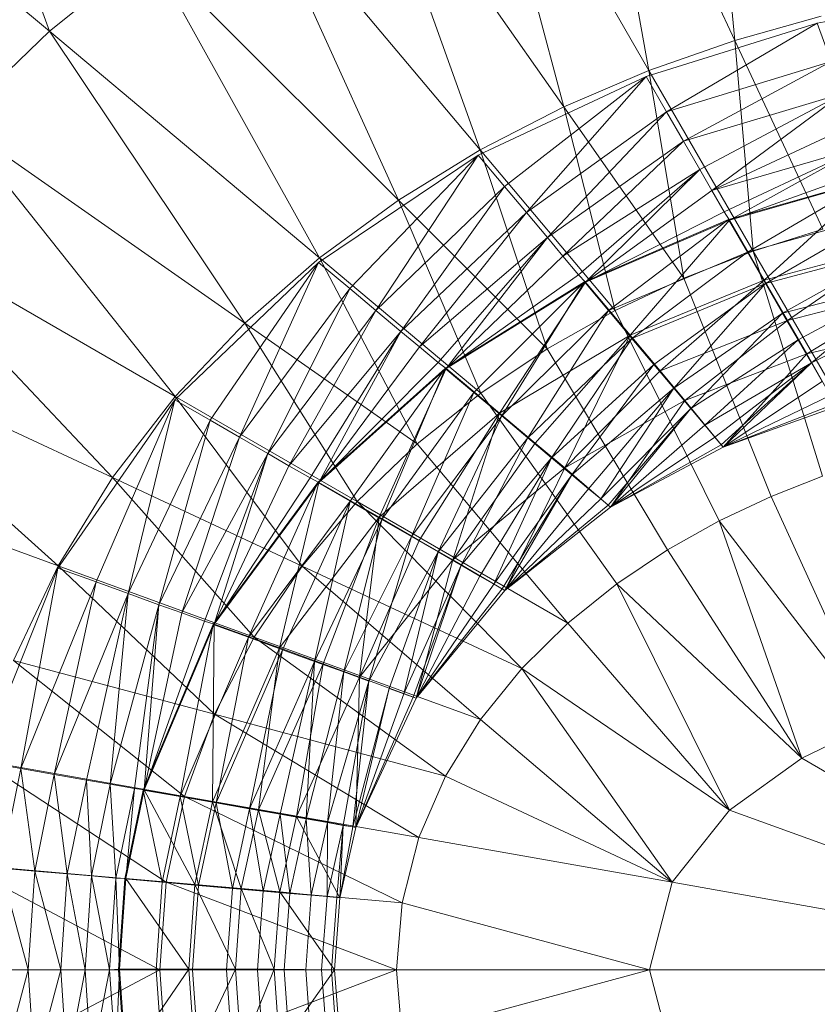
# Model space of a CAD drawing. Header units: metres. Extents: x 397.7 to 427.5, y 12.7 to 28.4.
# Tile 75 of 144: x 406.7884 to 406.8685, y 27.2199 to 27.3189. Entities that reach past the tile are written whole.
import ezdxf

# ---------------------------------------------------------------- set-up
doc = ezdxf.new("R2010")
doc.units = ezdxf.units.M
doc.layers.add('A-DETL-____-MBND', color=7, linetype='Continuous', lineweight=18)

# ---------------------------------------------------------------- blocks, each defined once
blk = doc.blocks.new('Family - Inodor P3-156660-06_TEL_P3')
at = {"layer": 'A-DETL-____-MBND', "color": 253, "true_color": 0xaaaaaa}
for p, q in [((0.169611, 0.328789), (0.172957, 0.293331)), ((0.172957, 0.293331), (0.15807, 0.325256)), ((0.15807, 0.325256), (0.164326, 0.290314)), ((0.094102, 0.322331), (0.104101, 0.294243)), ((0.164326, 0.290314), (0.146682, 0.320874)), ((0.146682, 0.320874), (0.15578, 0.286657)), ((0.15578, 0.286657), (0.135506, 0.315611)), ((0.135506, 0.315611), (0.147369, 0.282323)), ((0.104101, 0.294243), (0.082421, 0.312435)), ((0.147369, 0.282323), (0.124619, 0.309436)), ((0.124619, 0.309436), (0.139161, 0.277272)), ((0.114113, 0.30232), (0.104101, 0.294243)), ((0.139161, 0.277272), (0.114113, 0.30232)), ((0.114113, 0.30232), (0.131243, 0.271469)), ((0.198544, 0.298177), (0.181239, 0.295066)), ((0.181239, 0.295066), (0.164042, 0.289689)), ((0.181239, 0.295066), (0.166095, 0.286145)), ((0.181239, 0.295066), (0.166095, 0.286145)), ((0.181638, 0.295746), (0.172957, 0.293331)), ((0.182645, 0.29122), (0.181239, 0.295066)), ((0.181239, 0.295066), (0.182645, 0.29122)), ((0.104101, 0.294243), (0.094716, 0.285202)), ((0.131243, 0.271469), (0.104101, 0.294243)), ((0.104101, 0.294243), (0.123726, 0.264889)), ((0.172957, 0.293331), (0.164326, 0.290314)), ((0.181802, 0.274363), (0.172957, 0.293331)), ((0.172957, 0.293331), (0.17482, 0.272138)), ((0.182645, 0.29122), (0.166095, 0.286145)), ((0.182645, 0.29122), (0.166095, 0.286145)), ((0.182645, 0.29122), (0.167804, 0.283184)), ((0.182645, 0.29122), (0.167804, 0.283184)), ((0.164326, 0.290314), (0.15578, 0.286657)), ((0.17482, 0.272138), (0.164326, 0.290314)), ((0.164326, 0.290314), (0.167851, 0.269419)), ((0.164042, 0.289689), (0.147186, 0.281775)), ((0.164042, 0.289689), (0.149823, 0.278642)), ((0.164042, 0.289689), (0.149823, 0.278642)), ((0.164042, 0.289689), (0.152021, 0.276022)), ((0.164042, 0.289689), (0.152021, 0.276022)), ((0.166095, 0.286145), (0.164042, 0.289689)), ((0.164042, 0.289689), (0.166095, 0.286145)), ((0.183814, 0.288007), (0.167804, 0.283184)), ((0.183814, 0.288007), (0.167804, 0.283184)), ((0.183814, 0.288007), (0.169444, 0.280343)), ((0.183814, 0.288007), (0.169444, 0.280343)), ((0.183814, 0.288007), (0.170662, 0.278233)), ((0.183814, 0.288007), (0.170662, 0.278233)), ((0.15578, 0.286657), (0.147369, 0.282323)), ((0.166095, 0.286145), (0.152021, 0.276022)), ((0.166095, 0.286145), (0.152021, 0.276022)), ((0.166095, 0.286145), (0.154129, 0.273509)), ((0.166095, 0.286145), (0.154129, 0.273509)), ((0.167851, 0.269419), (0.15578, 0.286657)), ((0.15578, 0.286657), (0.160927, 0.266166)), ((0.167804, 0.283184), (0.166095, 0.286145)), ((0.166095, 0.286145), (0.167804, 0.283184)), ((0.123726, 0.264889), (0.094716, 0.285202)), ((0.094716, 0.285202), (0.116738, 0.257522)), ((0.184936, 0.284924), (0.170662, 0.278233)), ((0.184936, 0.284924), (0.170662, 0.278233)), ((0.167804, 0.283184), (0.154129, 0.273509)), ((0.167804, 0.283184), (0.154129, 0.273509)), ((0.167804, 0.283184), (0.155695, 0.271643)), ((0.167804, 0.283184), (0.155695, 0.271643)), ((0.169444, 0.280343), (0.167804, 0.283184)), ((0.167804, 0.283184), (0.169444, 0.280343)), ((0.147369, 0.282323), (0.139161, 0.277272)), ((0.160927, 0.266166), (0.147369, 0.282323)), ((0.147369, 0.282323), (0.154098, 0.262334)), ((0.185769, 0.282635), (0.170662, 0.278233)), ((0.185769, 0.282635), (0.170662, 0.278233)), ((0.185769, 0.282635), (0.171889, 0.276108)), ((0.185769, 0.282635), (0.171889, 0.276108)), ((0.185769, 0.282635), (0.172435, 0.27527)), ((0.185769, 0.282635), (0.172435, 0.27527)), ((0.147186, 0.281775), (0.131142, 0.271017)), ((0.147186, 0.281775), (0.134283, 0.268389)), ((0.147186, 0.281775), (0.134283, 0.268389)), ((0.147186, 0.281775), (0.136902, 0.266191)), ((0.147186, 0.281775), (0.136902, 0.266191)), ((0.149823, 0.278642), (0.147186, 0.281775)), ((0.147186, 0.281775), (0.149823, 0.278642)), ((0.169444, 0.280343), (0.155695, 0.271643)), ((0.169444, 0.280343), (0.155695, 0.271643)), ((0.169444, 0.280343), (0.157272, 0.269763)), ((0.169444, 0.280343), (0.157272, 0.269763)), ((0.169444, 0.280343), (0.157955, 0.269033)), ((0.169444, 0.280343), (0.157955, 0.269033)), ((0.170662, 0.278233), (0.169444, 0.280343)), ((0.169444, 0.280343), (0.170662, 0.278233)), ((0.186608, 0.280329), (0.172435, 0.27527)), ((0.186608, 0.280329), (0.172435, 0.27527)), ((0.186914, 0.279478), (0.172337, 0.275323)), ((0.187, 0.279409), (0.172435, 0.27527)), ((0.187, 0.279409), (0.172435, 0.27527)), ((0.186914, 0.279478), (0.174224, 0.272056)), ((0.186914, 0.279478), (0.174224, 0.272056)), ((0.187, 0.279409), (0.175925, 0.269225)), ((0.187, 0.279409), (0.175925, 0.269225)), ((0.149823, 0.278642), (0.136902, 0.266191)), ((0.149823, 0.278642), (0.136902, 0.266191)), ((0.149823, 0.278642), (0.139415, 0.264082)), ((0.149823, 0.278642), (0.139415, 0.264082)), ((0.152021, 0.276022), (0.149823, 0.278642)), ((0.149823, 0.278642), (0.152021, 0.276022)), ((0.170662, 0.278233), (0.157955, 0.269033)), ((0.170662, 0.278233), (0.157955, 0.269033)), ((0.171889, 0.276108), (0.170662, 0.278233)), ((0.170662, 0.278233), (0.171889, 0.276108)), ((0.139161, 0.277272), (0.131243, 0.271469)), ((0.154098, 0.262334), (0.139161, 0.277272)), ((0.139161, 0.277272), (0.147435, 0.257882)), ((0.116738, 0.257522), (0.086104, 0.275209)), ((0.086104, 0.275209), (0.110431, 0.249384)), ((0.152021, 0.276022), (0.139415, 0.264082)), ((0.152021, 0.276022), (0.139415, 0.264082)), ((0.152021, 0.276022), (0.141281, 0.262516)), ((0.152021, 0.276022), (0.141281, 0.262516)), ((0.154129, 0.273509), (0.152021, 0.276022)), ((0.152021, 0.276022), (0.154129, 0.273509)), ((0.172337, 0.275323), (0.15785, 0.269068)), ((0.171889, 0.276108), (0.157955, 0.269033)), ((0.171889, 0.276108), (0.157955, 0.269033)), ((0.172435, 0.27527), (0.157955, 0.269033)), ((0.172435, 0.27527), (0.157955, 0.269033)), ((0.172337, 0.275323), (0.160275, 0.266178)), ((0.172337, 0.275323), (0.160275, 0.266178)), ((0.172435, 0.27527), (0.162442, 0.263686)), ((0.172435, 0.27527), (0.162442, 0.263686)), ((0.172435, 0.27527), (0.171889, 0.276108)), ((0.171889, 0.276108), (0.172435, 0.27527)), ((0.174224, 0.272056), (0.172337, 0.275323)), ((0.172337, 0.275323), (0.174224, 0.272056)), ((0.175925, 0.269225), (0.172435, 0.27527)), ((0.172435, 0.27527), (0.175925, 0.269225)), ((0.188204, 0.275934), (0.174224, 0.272056)), ((0.188204, 0.275934), (0.174224, 0.272056)), ((0.188204, 0.275934), (0.176052, 0.268889)), ((0.188204, 0.275934), (0.176052, 0.268889)), ((0.181802, 0.274363), (0.17482, 0.272138)), ((0.154129, 0.273509), (0.141281, 0.262516)), ((0.154129, 0.273509), (0.141281, 0.262516)), ((0.154129, 0.273509), (0.14316, 0.260939)), ((0.154129, 0.273509), (0.14316, 0.260939)), ((0.154129, 0.273509), (0.14396, 0.260338)), ((0.154129, 0.273509), (0.14396, 0.260338)), ((0.155695, 0.271643), (0.154129, 0.273509)), ((0.154129, 0.273509), (0.155695, 0.271643)), ((0.189388, 0.27285), (0.175925, 0.269225)), ((0.189388, 0.27285), (0.175925, 0.269225)), ((0.189455, 0.272497), (0.176052, 0.268889)), ((0.189455, 0.272497), (0.176052, 0.268889)), ((0.189455, 0.272497), (0.177768, 0.265918)), ((0.189455, 0.272497), (0.177768, 0.265918)), ((0.189388, 0.27285), (0.178261, 0.265179)), ((0.189388, 0.27285), (0.178261, 0.265179)), ((0.131243, 0.271469), (0.123726, 0.264889)), ((0.147435, 0.257882), (0.131243, 0.271469)), ((0.131243, 0.271469), (0.141031, 0.252771)), ((0.155695, 0.271643), (0.14396, 0.260338)), ((0.155695, 0.271643), (0.14396, 0.260338)), ((0.157272, 0.269763), (0.155695, 0.271643)), ((0.155695, 0.271643), (0.157272, 0.269763)), ((0.174224, 0.272056), (0.160275, 0.266178)), ((0.174224, 0.272056), (0.160275, 0.266178)), ((0.174224, 0.272056), (0.162626, 0.263377)), ((0.174224, 0.272056), (0.162626, 0.263377)), ((0.17482, 0.272138), (0.167851, 0.269419)), ((0.176052, 0.268889), (0.174224, 0.272056)), ((0.174224, 0.272056), (0.176052, 0.268889)), ((0.186915, 0.251188), (0.17482, 0.272138)), ((0.17482, 0.272138), (0.181788, 0.249515)), ((0.131142, 0.271017), (0.116695, 0.257181)), ((0.131142, 0.271017), (0.120245, 0.255138)), ((0.131142, 0.271017), (0.120245, 0.255138)), ((0.131142, 0.271017), (0.123205, 0.253429)), ((0.131142, 0.271017), (0.123205, 0.253429)), ((0.134283, 0.268389), (0.131142, 0.271017)), ((0.131142, 0.271017), (0.134283, 0.268389)), ((0.157272, 0.269763), (0.14396, 0.260338)), ((0.157272, 0.269763), (0.14396, 0.260338)), ((0.157955, 0.269033), (0.157272, 0.269763)), ((0.157272, 0.269763), (0.157955, 0.269033)), ((0.167851, 0.269419), (0.160927, 0.266166)), ((0.175925, 0.269225), (0.162442, 0.263686)), ((0.175925, 0.269225), (0.162442, 0.263686)), ((0.175925, 0.269225), (0.165445, 0.260107)), ((0.175925, 0.269225), (0.165445, 0.260107)), ((0.167851, 0.269419), (0.176607, 0.247478)), ((0.178261, 0.265179), (0.175925, 0.269225)), ((0.175925, 0.269225), (0.178261, 0.265179)), ((0.190628, 0.269273), (0.177768, 0.265918)), ((0.190628, 0.269273), (0.177768, 0.265918)), ((0.190628, 0.269273), (0.179318, 0.263232)), ((0.190628, 0.269273), (0.179318, 0.263232)), ((0.190628, 0.269273), (0.180657, 0.260913)), ((0.190628, 0.269273), (0.180657, 0.260913)), ((0.134283, 0.268389), (0.123205, 0.253429)), ((0.134283, 0.268389), (0.123205, 0.253429)), ((0.134283, 0.268389), (0.126046, 0.251788)), ((0.134283, 0.268389), (0.126046, 0.251788)), ((0.136902, 0.266191), (0.134283, 0.268389)), ((0.134283, 0.268389), (0.136902, 0.266191)), ((0.15785, 0.269068), (0.143851, 0.260354)), ((0.157955, 0.269033), (0.14396, 0.260338)), ((0.157955, 0.269033), (0.14396, 0.260338)), ((0.15785, 0.269068), (0.14674, 0.25793)), ((0.15785, 0.269068), (0.14674, 0.25793)), ((0.157955, 0.269033), (0.149307, 0.255852)), ((0.157955, 0.269033), (0.149307, 0.255852)), ((0.15785, 0.269068), (0.149542, 0.255579)), ((0.15785, 0.269068), (0.149542, 0.255579)), ((0.160275, 0.266178), (0.15785, 0.269068)), ((0.15785, 0.269068), (0.160275, 0.266178)), ((0.162442, 0.263686), (0.157955, 0.269033)), ((0.157955, 0.269033), (0.162442, 0.263686)), ((0.176052, 0.268889), (0.162626, 0.263377)), ((0.176052, 0.268889), (0.162626, 0.263377)), ((0.176052, 0.268889), (0.164831, 0.260748)), ((0.176052, 0.268889), (0.164831, 0.260748)), ((0.176052, 0.268889), (0.166825, 0.258373)), ((0.176052, 0.268889), (0.166825, 0.258373)), ((0.177768, 0.265918), (0.176052, 0.268889)), ((0.176052, 0.268889), (0.177768, 0.265918)), ((0.190986, 0.26846), (0.178261, 0.265179)), ((0.190986, 0.26846), (0.178261, 0.265179)), ((0.190986, 0.26846), (0.180207, 0.261808)), ((0.190986, 0.26846), (0.180207, 0.261808)), ((0.191689, 0.266358), (0.180657, 0.260913)), ((0.191689, 0.266358), (0.180657, 0.260913)), ((0.136902, 0.266191), (0.126046, 0.251788)), ((0.136902, 0.266191), (0.126046, 0.251788)), ((0.136902, 0.266191), (0.128156, 0.25057)), ((0.136902, 0.266191), (0.128156, 0.25057)), ((0.139415, 0.264082), (0.136902, 0.266191)), ((0.136902, 0.266191), (0.139415, 0.264082)), ((0.160275, 0.266178), (0.149542, 0.255579)), ((0.160275, 0.266178), (0.149542, 0.255579)), ((0.160275, 0.266178), (0.15217, 0.253374)), ((0.160275, 0.266178), (0.15217, 0.253374)), ((0.160927, 0.266166), (0.154098, 0.262334)), ((0.162626, 0.263377), (0.160275, 0.266178)), ((0.160275, 0.266178), (0.162626, 0.263377)), ((0.160927, 0.266166), (0.1714, 0.245033)), ((0.177768, 0.265918), (0.166825, 0.258373)), ((0.177768, 0.265918), (0.166825, 0.258373)), ((0.177768, 0.265918), (0.168546, 0.256322)), ((0.177768, 0.265918), (0.168546, 0.256322)), ((0.179318, 0.263232), (0.177768, 0.265918)), ((0.177768, 0.265918), (0.179318, 0.263232)), ((0.110431, 0.249384), (0.078427, 0.264307)), ((0.078427, 0.264307), (0.104963, 0.240517)), ((0.123726, 0.264889), (0.116738, 0.257522)), ((0.141031, 0.252771), (0.123726, 0.264889)), ((0.123726, 0.264889), (0.135004, 0.246977)), ((0.178261, 0.265179), (0.165445, 0.260107)), ((0.178261, 0.265179), (0.165445, 0.260107)), ((0.178261, 0.265179), (0.167948, 0.257125)), ((0.178261, 0.265179), (0.167948, 0.257125)), ((0.180207, 0.261808), (0.178261, 0.265179)), ((0.178261, 0.265179), (0.180207, 0.261808)), ((0.192317, 0.264802), (0.180207, 0.261808)), ((0.192317, 0.264802), (0.180207, 0.261808)), ((0.192317, 0.264802), (0.180207, 0.261808)), ((0.139415, 0.264082), (0.128156, 0.25057)), ((0.139415, 0.264082), (0.128156, 0.25057)), ((0.139415, 0.264082), (0.130281, 0.249343)), ((0.139415, 0.264082), (0.130281, 0.249343)), ((0.139415, 0.264082), (0.131172, 0.248891)), ((0.139415, 0.264082), (0.131172, 0.248891)), ((0.141281, 0.262516), (0.139415, 0.264082)), ((0.139415, 0.264082), (0.141281, 0.262516)), ((0.162442, 0.263686), (0.149307, 0.255852)), ((0.162442, 0.263686), (0.149307, 0.255852)), ((0.162626, 0.263377), (0.15217, 0.253374)), ((0.162626, 0.263377), (0.15217, 0.253374)), ((0.162442, 0.263686), (0.152886, 0.252849)), ((0.162442, 0.263686), (0.152886, 0.252849)), ((0.162626, 0.263377), (0.154546, 0.25138)), ((0.162626, 0.263377), (0.154546, 0.25138)), ((0.162442, 0.263686), (0.155868, 0.250346)), ((0.162442, 0.263686), (0.155868, 0.250346)), ((0.165445, 0.260107), (0.162442, 0.263686)), ((0.162442, 0.263686), (0.165445, 0.260107)), ((0.164831, 0.260748), (0.162626, 0.263377)), ((0.162626, 0.263377), (0.164831, 0.260748)), ((0.141281, 0.262516), (0.131172, 0.248891)), ((0.141281, 0.262516), (0.131172, 0.248891)), ((0.14316, 0.260939), (0.141281, 0.262516)), ((0.141281, 0.262516), (0.14316, 0.260939)), ((0.154098, 0.262334), (0.147435, 0.257882)), ((0.154098, 0.262334), (0.166208, 0.24213)), ((0.179318, 0.263232), (0.168546, 0.256322)), ((0.179318, 0.263232), (0.168546, 0.256322)), ((0.179318, 0.263232), (0.169942, 0.254658)), ((0.179318, 0.263232), (0.169942, 0.254658)), ((0.180657, 0.260913), (0.179318, 0.263232)), ((0.179318, 0.263232), (0.180657, 0.260913)), ((0.180207, 0.261808), (0.167948, 0.257125)), ((0.180207, 0.261808), (0.167948, 0.257125)), ((0.180207, 0.261808), (0.167948, 0.257125)), ((0.180207, 0.261808), (0.171802, 0.252442)), ((0.180207, 0.261808), (0.171802, 0.252442)), ((0.18319, 0.256527), (0.180207, 0.261808)), ((0.180207, 0.261808), (0.18319, 0.256527)), ((0.143851, 0.260354), (0.131062, 0.248887)), ((0.14316, 0.260939), (0.131172, 0.248891)), ((0.14316, 0.260939), (0.131172, 0.248891)), ((0.14396, 0.260338), (0.131172, 0.248891)), ((0.14396, 0.260338), (0.131172, 0.248891)), ((0.143851, 0.260354), (0.134329, 0.247002)), ((0.143851, 0.260354), (0.134329, 0.247002)), ((0.14396, 0.260338), (0.137217, 0.2454)), ((0.14396, 0.260338), (0.137217, 0.2454)), ((0.143851, 0.260354), (0.137496, 0.245173)), ((0.143851, 0.260354), (0.137496, 0.245173)), ((0.14396, 0.260338), (0.14316, 0.260939)), ((0.14316, 0.260939), (0.14396, 0.260338)), ((0.14674, 0.25793), (0.143851, 0.260354)), ((0.143851, 0.260354), (0.14674, 0.25793)), ((0.149307, 0.255852), (0.14396, 0.260338)), ((0.14396, 0.260338), (0.149307, 0.255852)), ((0.164831, 0.260748), (0.154546, 0.25138)), ((0.164831, 0.260748), (0.154546, 0.25138)), ((0.164831, 0.260748), (0.156597, 0.249659)), ((0.164831, 0.260748), (0.156597, 0.249659)), ((0.166825, 0.258373), (0.164831, 0.260748)), ((0.164831, 0.260748), (0.166825, 0.258373)), ((0.180657, 0.260913), (0.169942, 0.254658)), ((0.180657, 0.260913), (0.169942, 0.254658)), ((0.180657, 0.260913), (0.17097, 0.253433)), ((0.180657, 0.260913), (0.17097, 0.253433)), ((0.180657, 0.260913), (0.1716, 0.252682)), ((0.180657, 0.260913), (0.1716, 0.252682)), ((0.180657, 0.260913), (0.171802, 0.252442)), ((0.180657, 0.260913), (0.171802, 0.252442)), ((0.181743, 0.259033), (0.180657, 0.260913)), ((0.180657, 0.260913), (0.181743, 0.259033)), ((0.165445, 0.260107), (0.155868, 0.250346)), ((0.165445, 0.260107), (0.155868, 0.250346)), ((0.167948, 0.257125), (0.165445, 0.260107)), ((0.165445, 0.260107), (0.167948, 0.257125)), ((0.166825, 0.258373), (0.156597, 0.249659)), ((0.166825, 0.258373), (0.156597, 0.249659)), ((0.166825, 0.258373), (0.158261, 0.248263)), ((0.166825, 0.258373), (0.158261, 0.248263)), ((0.166825, 0.258373), (0.159486, 0.247235)), ((0.166825, 0.258373), (0.159486, 0.247235)), ((0.168546, 0.256322), (0.166825, 0.258373)), ((0.166825, 0.258373), (0.168546, 0.256322)), ((0.181743, 0.259033), (0.171802, 0.252442)), ((0.181743, 0.259033), (0.171802, 0.252442)), ((0.116738, 0.257522), (0.110431, 0.249384)), ((0.135004, 0.246977), (0.116738, 0.257522)), ((0.116738, 0.257522), (0.129494, 0.240495)), ((0.14674, 0.25793), (0.137496, 0.245173)), ((0.14674, 0.25793), (0.137496, 0.245173)), ((0.14674, 0.25793), (0.140467, 0.243457)), ((0.14674, 0.25793), (0.140467, 0.243457)), ((0.147435, 0.257882), (0.141031, 0.252771)), ((0.149542, 0.255579), (0.14674, 0.25793)), ((0.14674, 0.25793), (0.149542, 0.255579)), ((0.147435, 0.257882), (0.1611, 0.238719)), ((0.182543, 0.257647), (0.171802, 0.252442)), ((0.182543, 0.257647), (0.171802, 0.252442)), ((0.116695, 0.257181), (0.104952, 0.240294)), ((0.116695, 0.257181), (0.108802, 0.238898)), ((0.116695, 0.257181), (0.108802, 0.238898)), ((0.116695, 0.257181), (0.112015, 0.237729)), ((0.116695, 0.257181), (0.112015, 0.237729)), ((0.120245, 0.255138), (0.116695, 0.257181)), ((0.116695, 0.257181), (0.120245, 0.255138)), ((0.167948, 0.257125), (0.155868, 0.250346)), ((0.167948, 0.257125), (0.155868, 0.250346)), ((0.167948, 0.257125), (0.155868, 0.250346)), ((0.168546, 0.256322), (0.159486, 0.247235)), ((0.168546, 0.256322), (0.159486, 0.247235)), ((0.168546, 0.256322), (0.160237, 0.246605)), ((0.168546, 0.256322), (0.160237, 0.246605)), ((0.167948, 0.257125), (0.160477, 0.246403)), ((0.167948, 0.257125), (0.160477, 0.246403)), ((0.168546, 0.256322), (0.160477, 0.246403)), ((0.168546, 0.256322), (0.160477, 0.246403)), ((0.171802, 0.252442), (0.167948, 0.257125)), ((0.167948, 0.257125), (0.171802, 0.252442)), ((0.169942, 0.254658), (0.168546, 0.256322)), ((0.168546, 0.256322), (0.169942, 0.254658)), ((0.183033, 0.256798), (0.171802, 0.252442)), ((0.183033, 0.256798), (0.171802, 0.252442)), ((0.18319, 0.256527), (0.171802, 0.252442)), ((0.18319, 0.256527), (0.171802, 0.252442)), ((0.171802, 0.252442), (0.18319, 0.256527)), ((0.18319, 0.256527), (0.171802, 0.252442)), ((0.149307, 0.255852), (0.137217, 0.2454)), ((0.149307, 0.255852), (0.137217, 0.2454)), ((0.149542, 0.255579), (0.140467, 0.243457)), ((0.149542, 0.255579), (0.140467, 0.243457)), ((0.149307, 0.255852), (0.141263, 0.243065)), ((0.149307, 0.255852), (0.141263, 0.243065)), ((0.149542, 0.255579), (0.143153, 0.241907)), ((0.149542, 0.255579), (0.143153, 0.241907)), ((0.149307, 0.255852), (0.144635, 0.241118)), ((0.149307, 0.255852), (0.144635, 0.241118)), ((0.152886, 0.252849), (0.149307, 0.255852)), ((0.149307, 0.255852), (0.152886, 0.252849)), ((0.15217, 0.253374), (0.149542, 0.255579)), ((0.149542, 0.255579), (0.15217, 0.253374)), ((0.120245, 0.255138), (0.112015, 0.237729)), ((0.120245, 0.255138), (0.112015, 0.237729)), ((0.120245, 0.255138), (0.115098, 0.236606)), ((0.120245, 0.255138), (0.115098, 0.236606)), ((0.123205, 0.253429), (0.120245, 0.255138)), ((0.120245, 0.255138), (0.123205, 0.253429)), ((0.169942, 0.254658), (0.160477, 0.246403)), ((0.169942, 0.254658), (0.160477, 0.246403)), ((0.17097, 0.253433), (0.169942, 0.254658)), ((0.169942, 0.254658), (0.17097, 0.253433)), ((0.123205, 0.253429), (0.115098, 0.236606)), ((0.123205, 0.253429), (0.115098, 0.236606)), ((0.123205, 0.253429), (0.117387, 0.235773)), ((0.123205, 0.253429), (0.117387, 0.235773)), ((0.126046, 0.251788), (0.123205, 0.253429)), ((0.123205, 0.253429), (0.126046, 0.251788)), ((0.15217, 0.253374), (0.143153, 0.241907)), ((0.15217, 0.253374), (0.143153, 0.241907)), ((0.15217, 0.253374), (0.145472, 0.240568)), ((0.15217, 0.253374), (0.145472, 0.240568)), ((0.154546, 0.25138), (0.15217, 0.253374)), ((0.15217, 0.253374), (0.154546, 0.25138)), ((0.17097, 0.253433), (0.160477, 0.246403)), ((0.17097, 0.253433), (0.160477, 0.246403)), ((0.1716, 0.252682), (0.17097, 0.253433)), ((0.17097, 0.253433), (0.1716, 0.252682)), ((0.104963, 0.240517), (0.07185, 0.252569)), ((0.141031, 0.252771), (0.135004, 0.246977)), ((0.141031, 0.252771), (0.156173, 0.234755)), ((0.152886, 0.252849), (0.144635, 0.241118)), ((0.152886, 0.252849), (0.144635, 0.241118)), ((0.155868, 0.250346), (0.152886, 0.252849)), ((0.152886, 0.252849), (0.155868, 0.250346)), ((0.1716, 0.252682), (0.160477, 0.246403)), ((0.1716, 0.252682), (0.160477, 0.246403)), ((0.171802, 0.252442), (0.160477, 0.246403)), ((0.171802, 0.252442), (0.160477, 0.246403)), ((0.160477, 0.246403), (0.171802, 0.252442)), ((0.171802, 0.252442), (0.160477, 0.246403)), ((0.171802, 0.252442), (0.1716, 0.252682)), ((0.1716, 0.252682), (0.171802, 0.252442)), ((0.126046, 0.251788), (0.117387, 0.235773)), ((0.126046, 0.251788), (0.117387, 0.235773)), ((0.126046, 0.251788), (0.119692, 0.234934)), ((0.126046, 0.251788), (0.119692, 0.234934)), ((0.126046, 0.251788), (0.120649, 0.234643)), ((0.126046, 0.251788), (0.120649, 0.234643)), ((0.128156, 0.25057), (0.126046, 0.251788)), ((0.126046, 0.251788), (0.128156, 0.25057)), ((0.154546, 0.25138), (0.145472, 0.240568)), ((0.154546, 0.25138), (0.145472, 0.240568)), ((0.154546, 0.25138), (0.147352, 0.239482)), ((0.154546, 0.25138), (0.147352, 0.239482)), ((0.154546, 0.25138), (0.148738, 0.238682)), ((0.154546, 0.25138), (0.148738, 0.238682)), ((0.156597, 0.249659), (0.154546, 0.25138)), ((0.154546, 0.25138), (0.156597, 0.249659)), ((0.128156, 0.25057), (0.120649, 0.234643)), ((0.128156, 0.25057), (0.120649, 0.234643)), ((0.130281, 0.249343), (0.128156, 0.25057)), ((0.128156, 0.25057), (0.130281, 0.249343)), ((0.155868, 0.250346), (0.144635, 0.241118)), ((0.155868, 0.250346), (0.144635, 0.241118)), ((0.155868, 0.250346), (0.144635, 0.241118)), ((0.156597, 0.249659), (0.148738, 0.238682)), ((0.156597, 0.249659), (0.148738, 0.238682)), ((0.156597, 0.249659), (0.149587, 0.238192)), ((0.156597, 0.249659), (0.149587, 0.238192)), ((0.155868, 0.250346), (0.149858, 0.238035)), ((0.155868, 0.250346), (0.149858, 0.238035)), ((0.156597, 0.249659), (0.149858, 0.238035)), ((0.156597, 0.249659), (0.149858, 0.238035)), ((0.160477, 0.246403), (0.155868, 0.250346)), ((0.155868, 0.250346), (0.160477, 0.246403)), ((0.158261, 0.248263), (0.156597, 0.249659)), ((0.156597, 0.249659), (0.158261, 0.248263)), ((0.181788, 0.249515), (0.176607, 0.247478)), ((0.110431, 0.249384), (0.104963, 0.240517)), ((0.129494, 0.240495), (0.110431, 0.249384)), ((0.110431, 0.249384), (0.124661, 0.233348)), ((0.131062, 0.248887), (0.120541, 0.23462)), ((0.130281, 0.249343), (0.120649, 0.234643)), ((0.130281, 0.249343), (0.120649, 0.234643)), ((0.131172, 0.248891), (0.120649, 0.234643)), ((0.131172, 0.248891), (0.120649, 0.234643)), ((0.131062, 0.248887), (0.124085, 0.233331)), ((0.131062, 0.248887), (0.124085, 0.233331)), ((0.131172, 0.248891), (0.127208, 0.232256)), ((0.131172, 0.248891), (0.127208, 0.232256)), ((0.131172, 0.248891), (0.130281, 0.249343)), ((0.130281, 0.249343), (0.131172, 0.248891)), ((0.134329, 0.247002), (0.131062, 0.248887)), ((0.131062, 0.248887), (0.134329, 0.247002)), ((0.137217, 0.2454), (0.131172, 0.248891)), ((0.131172, 0.248891), (0.137217, 0.2454)), ((0.158261, 0.248263), (0.149858, 0.238035)), ((0.158261, 0.248263), (0.149858, 0.238035)), ((0.159486, 0.247235), (0.158261, 0.248263)), ((0.158261, 0.248263), (0.159486, 0.247235)), ((0.176607, 0.247478), (0.1714, 0.245033)), ((0.186994, 0.224688), (0.176607, 0.247478)), ((0.134329, 0.247002), (0.124085, 0.233331)), ((0.134329, 0.247002), (0.124085, 0.233331)), ((0.134329, 0.247002), (0.127522, 0.23208)), ((0.134329, 0.247002), (0.127522, 0.23208)), ((0.135004, 0.246977), (0.129494, 0.240495)), ((0.134329, 0.247002), (0.130746, 0.230906)), ((0.134329, 0.247002), (0.130746, 0.230906)), ((0.137496, 0.245173), (0.134329, 0.247002)), ((0.134329, 0.247002), (0.137496, 0.245173)), ((0.156173, 0.234755), (0.135004, 0.246977)), ((0.135004, 0.246977), (0.151555, 0.230208)), ((0.159486, 0.247235), (0.149858, 0.238035)), ((0.159486, 0.247235), (0.149858, 0.238035)), ((0.160237, 0.246605), (0.149858, 0.238035)), ((0.160237, 0.246605), (0.149858, 0.238035)), ((0.160237, 0.246605), (0.159486, 0.247235)), ((0.159486, 0.247235), (0.160237, 0.246605)), ((0.160477, 0.246403), (0.160237, 0.246605)), ((0.160237, 0.246605), (0.160477, 0.246403)), ((0.160477, 0.246403), (0.149858, 0.238035)), ((0.160477, 0.246403), (0.149858, 0.238035)), ((0.160477, 0.246403), (0.149858, 0.238035)), ((0.160477, 0.246403), (0.149858, 0.238035)), ((0.137217, 0.2454), (0.127208, 0.232256)), ((0.137217, 0.2454), (0.127208, 0.232256)), ((0.137496, 0.245173), (0.130746, 0.230906)), ((0.137496, 0.245173), (0.130746, 0.230906)), ((0.137217, 0.2454), (0.131599, 0.230658)), ((0.137217, 0.2454), (0.131599, 0.230658)), ((0.137496, 0.245173), (0.133661, 0.229846)), ((0.137496, 0.245173), (0.133661, 0.229846)), ((0.137217, 0.2454), (0.135257, 0.229326)), ((0.137217, 0.2454), (0.135257, 0.229326)), ((0.141263, 0.243065), (0.137217, 0.2454)), ((0.137217, 0.2454), (0.141263, 0.243065)), ((0.140467, 0.243457), (0.137496, 0.245173)), ((0.137496, 0.245173), (0.140467, 0.243457)), ((0.1714, 0.245033), (0.166208, 0.24213)), ((0.186994, 0.224688), (0.1714, 0.245033)), ((0.1714, 0.245033), (0.17968, 0.221183)), ((0.140467, 0.243457), (0.133661, 0.229846)), ((0.140467, 0.243457), (0.133661, 0.229846)), ((0.140467, 0.243457), (0.136175, 0.228927)), ((0.140467, 0.243457), (0.136175, 0.228927)), ((0.143153, 0.241907), (0.140467, 0.243457)), ((0.140467, 0.243457), (0.143153, 0.241907)), ((0.141263, 0.243065), (0.135257, 0.229326)), ((0.141263, 0.243065), (0.135257, 0.229326)), ((0.144635, 0.241118), (0.141263, 0.243065)), ((0.141263, 0.243065), (0.144635, 0.241118)), ((0.143153, 0.241907), (0.136175, 0.228927)), ((0.143153, 0.241907), (0.136175, 0.228927)), ((0.143153, 0.241907), (0.138217, 0.228187)), ((0.143153, 0.241907), (0.138217, 0.228187)), ((0.143153, 0.241907), (0.139721, 0.22764)), ((0.143153, 0.241907), (0.139721, 0.22764)), ((0.145472, 0.240568), (0.143153, 0.241907)), ((0.143153, 0.241907), (0.145472, 0.240568)), ((0.166208, 0.24213), (0.1611, 0.238719)), ((0.17968, 0.221183), (0.166208, 0.24213)), ((0.104963, 0.240517), (0.100497, 0.231003)), ((0.124661, 0.233348), (0.104963, 0.240517)), ((0.120671, 0.225597), (0.104963, 0.240517)), ((0.129494, 0.240495), (0.124661, 0.233348)), ((0.151555, 0.230208), (0.129494, 0.240495)), ((0.129494, 0.240495), (0.147404, 0.22507)), ((0.144635, 0.241118), (0.135257, 0.229326)), ((0.144635, 0.241118), (0.135257, 0.229326)), ((0.144635, 0.241118), (0.135257, 0.229326)), ((0.145472, 0.240568), (0.139721, 0.22764)), ((0.145472, 0.240568), (0.139721, 0.22764)), ((0.145472, 0.240568), (0.140641, 0.227305)), ((0.145472, 0.240568), (0.140641, 0.227305)), ((0.144635, 0.241118), (0.140936, 0.227198)), ((0.144635, 0.241118), (0.140936, 0.227198)), ((0.145472, 0.240568), (0.140936, 0.227198)), ((0.145472, 0.240568), (0.140936, 0.227198)), ((0.149858, 0.238035), (0.144635, 0.241118)), ((0.144635, 0.241118), (0.149858, 0.238035)), ((0.147352, 0.239482), (0.145472, 0.240568)), ((0.145472, 0.240568), (0.147352, 0.239482)), ((0.104952, 0.240294), (0.097182, 0.220851)), ((0.104952, 0.240294), (0.101217, 0.220145)), ((0.104952, 0.240294), (0.101217, 0.220145)), ((0.108802, 0.238898), (0.104952, 0.240294)), ((0.104952, 0.240294), (0.108802, 0.238898)), ((0.108802, 0.238898), (0.101217, 0.220145)), ((0.108802, 0.238898), (0.101217, 0.220145)), ((0.108802, 0.238898), (0.104583, 0.219551)), ((0.108802, 0.238898), (0.104583, 0.219551)), ((0.112015, 0.237729), (0.108802, 0.238898)), ((0.108802, 0.238898), (0.112015, 0.237729)), ((0.147352, 0.239482), (0.140936, 0.227198)), ((0.147352, 0.239482), (0.140936, 0.227198)), ((0.148738, 0.238682), (0.140936, 0.227198)), ((0.148738, 0.238682), (0.140936, 0.227198)), ((0.148738, 0.238682), (0.147352, 0.239482)), ((0.147352, 0.239482), (0.148738, 0.238682)), ((0.149587, 0.238192), (0.148738, 0.238682)), ((0.148738, 0.238682), (0.149587, 0.238192)), ((0.1611, 0.238719), (0.156173, 0.234755)), ((0.17968, 0.221183), (0.1611, 0.238719)), ((0.1611, 0.238719), (0.172436, 0.215959)), ((0.112015, 0.237729), (0.104583, 0.219551)), ((0.112015, 0.237729), (0.104583, 0.219551)), ((0.112015, 0.237729), (0.107814, 0.218981)), ((0.112015, 0.237729), (0.107814, 0.218981)), ((0.112015, 0.237729), (0.110213, 0.218558)), ((0.112015, 0.237729), (0.110213, 0.218558)), ((0.115098, 0.236606), (0.112015, 0.237729)), ((0.112015, 0.237729), (0.115098, 0.236606)), ((0.149587, 0.238192), (0.140936, 0.227198)), ((0.149587, 0.238192), (0.140936, 0.227198)), ((0.149858, 0.238035), (0.140936, 0.227198)), ((0.149858, 0.238035), (0.140936, 0.227198)), ((0.140936, 0.227198), (0.149858, 0.238035)), ((0.149858, 0.238035), (0.140936, 0.227198)), ((0.149858, 0.238035), (0.149587, 0.238192)), ((0.149587, 0.238192), (0.149858, 0.238035)), ((0.115098, 0.236606), (0.110213, 0.218558)), ((0.115098, 0.236606), (0.110213, 0.218558)), ((0.115098, 0.236606), (0.112629, 0.218132)), ((0.115098, 0.236606), (0.112629, 0.218132)), ((0.115098, 0.236606), (0.113622, 0.218012)), ((0.115098, 0.236606), (0.113622, 0.218012)), ((0.117387, 0.235773), (0.115098, 0.236606)), ((0.115098, 0.236606), (0.117387, 0.235773)), ((0.117387, 0.235773), (0.113622, 0.218012)), ((0.117387, 0.235773), (0.113622, 0.218012)), ((0.119692, 0.234934), (0.117387, 0.235773)), ((0.117387, 0.235773), (0.119692, 0.234934)), ((0.120541, 0.23462), (0.11352, 0.217971)), ((0.119692, 0.234934), (0.113622, 0.218012)), ((0.119692, 0.234934), (0.113622, 0.218012)), ((0.120649, 0.234643), (0.113622, 0.218012)), ((0.120649, 0.234643), (0.113622, 0.218012)), ((0.120541, 0.23462), (0.117234, 0.217316)), ((0.120541, 0.23462), (0.117234, 0.217316)), ((0.120649, 0.234643), (0.119692, 0.234934)), ((0.119692, 0.234934), (0.120649, 0.234643)), ((0.120649, 0.234643), (0.120496, 0.2168)), ((0.120649, 0.234643), (0.120496, 0.2168)), ((0.124085, 0.233331), (0.120541, 0.23462)), ((0.120541, 0.23462), (0.124085, 0.233331)), ((0.127208, 0.232256), (0.120649, 0.234643)), ((0.120649, 0.234643), (0.127208, 0.232256)), ((0.156173, 0.234755), (0.151555, 0.230208)), ((0.172436, 0.215959), (0.156173, 0.234755)), ((0.124085, 0.233331), (0.117234, 0.217316)), ((0.124085, 0.233331), (0.117234, 0.217316)), ((0.124661, 0.233348), (0.120671, 0.225597)), ((0.124085, 0.233331), (0.120836, 0.216681)), ((0.124085, 0.233331), (0.120836, 0.216681)), ((0.127522, 0.23208), (0.124085, 0.233331)), ((0.124085, 0.233331), (0.127522, 0.23208)), ((0.147404, 0.22507), (0.124661, 0.233348)), ((0.124661, 0.233348), (0.143899, 0.219373)), ((0.127208, 0.232256), (0.120496, 0.2168)), ((0.127208, 0.232256), (0.120496, 0.2168)), ((0.127522, 0.23208), (0.120836, 0.216681)), ((0.127522, 0.23208), (0.120836, 0.216681)), ((0.127522, 0.23208), (0.124215, 0.216085)), ((0.127522, 0.23208), (0.124215, 0.216085)), ((0.127208, 0.232256), (0.125097, 0.215989)), ((0.127208, 0.232256), (0.125097, 0.215989)), ((0.131599, 0.230658), (0.127208, 0.232256)), ((0.127208, 0.232256), (0.131599, 0.230658)), ((0.130746, 0.230906), (0.127522, 0.23208)), ((0.127522, 0.23208), (0.130746, 0.230906)), ((0.120671, 0.225597), (0.100497, 0.231003)), ((0.117683, 0.217342), (0.100497, 0.231003)), ((0.130746, 0.230906), (0.124215, 0.216085)), ((0.130746, 0.230906), (0.124215, 0.216085)), ((0.131599, 0.230658), (0.125097, 0.215989)), ((0.131599, 0.230658), (0.125097, 0.215989)), ((0.130746, 0.230906), (0.127269, 0.215547)), ((0.130746, 0.230906), (0.127269, 0.215547)), ((0.131599, 0.230658), (0.128931, 0.215312)), ((0.131599, 0.230658), (0.128931, 0.215312)), ((0.130746, 0.230906), (0.129906, 0.215082)), ((0.130746, 0.230906), (0.129906, 0.215082)), ((0.133661, 0.229846), (0.130746, 0.230906)), ((0.130746, 0.230906), (0.133661, 0.229846)), ((0.135257, 0.229326), (0.131599, 0.230658)), ((0.131599, 0.230658), (0.135257, 0.229326)), ((0.133661, 0.229846), (0.129906, 0.215082)), ((0.133661, 0.229846), (0.129906, 0.215082)), ((0.133661, 0.229846), (0.132044, 0.214705)), ((0.133661, 0.229846), (0.132044, 0.214705)), ((0.136175, 0.228927), (0.133661, 0.229846)), ((0.133661, 0.229846), (0.136175, 0.228927)), ((0.151555, 0.230208), (0.147404, 0.22507)), ((0.172436, 0.215959), (0.151555, 0.230208)), ((0.151555, 0.230208), (0.166667, 0.208705)), ((0.135257, 0.229326), (0.128931, 0.215312)), ((0.128931, 0.215312), (0.135257, 0.229326)), ((0.135257, 0.229326), (0.128931, 0.215312)), ((0.136175, 0.228927), (0.132044, 0.214705)), ((0.136175, 0.228927), (0.132044, 0.214705)), ((0.136175, 0.228927), (0.13362, 0.214427)), ((0.136175, 0.228927), (0.13362, 0.214427)), ((0.136175, 0.228927), (0.134597, 0.214272)), ((0.136175, 0.228927), (0.134597, 0.214272)), ((0.135257, 0.229326), (0.134894, 0.214202)), ((0.135257, 0.229326), (0.134894, 0.214202)), ((0.140936, 0.227198), (0.135257, 0.229326)), ((0.135257, 0.229326), (0.140936, 0.227198)), ((0.138217, 0.228187), (0.134597, 0.214272)), ((0.138217, 0.228187), (0.134597, 0.214272)), ((0.138217, 0.228187), (0.134894, 0.214202)), ((0.138217, 0.228187), (0.134894, 0.214202)), ((0.139721, 0.22764), (0.134894, 0.214202)), ((0.139721, 0.22764), (0.134894, 0.214202)), ((0.139721, 0.22764), (0.138217, 0.228187)), ((0.138217, 0.228187), (0.139721, 0.22764)), ((0.140641, 0.227305), (0.139721, 0.22764)), ((0.139721, 0.22764), (0.140641, 0.227305)), ((0.140641, 0.227305), (0.134894, 0.214202)), ((0.140641, 0.227305), (0.134894, 0.214202)), ((0.134894, 0.214202), (0.140936, 0.227198)), ((0.140936, 0.227198), (0.134894, 0.214202)), ((0.134894, 0.214202), (0.140936, 0.227198)), ((0.140936, 0.227198), (0.134894, 0.214202)), ((0.140936, 0.227198), (0.140641, 0.227305)), ((0.140641, 0.227305), (0.140936, 0.227198)), ((0.120671, 0.225597), (0.117683, 0.217342)), ((0.143899, 0.219373), (0.120671, 0.225597)), ((0.141226, 0.213191), (0.120671, 0.225597)), ((0.147404, 0.22507), (0.143899, 0.219373)), ((0.166667, 0.208705), (0.147404, 0.22507)), ((0.186994, 0.224688), (0.17968, 0.221183)), ((0.117683, 0.217342), (0.097181, 0.220957)), ((0.11583, 0.208724), (0.097181, 0.220957)), ((0.101217, 0.220145), (0.097182, 0.220851)), ((0.097182, 0.220851), (0.101217, 0.220145)), ((0.17968, 0.221183), (0.172436, 0.215959)), ((0.216518, 0.199915), (0.17968, 0.221183)), ((0.101217, 0.220145), (0.099221, 0.210134)), ((0.101217, 0.220145), (0.099221, 0.210134)), ((0.104583, 0.219551), (0.101217, 0.220145)), ((0.101217, 0.220145), (0.104583, 0.219551)), ((0.101217, 0.220145), (0.102626, 0.209836)), ((0.101217, 0.220145), (0.102626, 0.209836)), ((0.104583, 0.219551), (0.102626, 0.209836)), ((0.104583, 0.219551), (0.102626, 0.209836)), ((0.107814, 0.218981), (0.104583, 0.219551)), ((0.104583, 0.219551), (0.107814, 0.218981)), ((0.104583, 0.219551), (0.105894, 0.20955)), ((0.104583, 0.219551), (0.105894, 0.20955)), ((0.107814, 0.218981), (0.105894, 0.20955)), ((0.107814, 0.218981), (0.105894, 0.20955)), ((0.110213, 0.218558), (0.107814, 0.218981)), ((0.107814, 0.218981), (0.110213, 0.218558)), ((0.107814, 0.218981), (0.108321, 0.209337)), ((0.107814, 0.218981), (0.108321, 0.209337)), ((0.143899, 0.219373), (0.141226, 0.213191)), ((0.166667, 0.208705), (0.143899, 0.219373)), ((0.110213, 0.218558), (0.108321, 0.209337)), ((0.110213, 0.218558), (0.108321, 0.209337)), ((0.112629, 0.218132), (0.110213, 0.218558)), ((0.110213, 0.218558), (0.112629, 0.218132)), ((0.110213, 0.218558), (0.110766, 0.209123)), ((0.110213, 0.218558), (0.110766, 0.209123)), ((0.112629, 0.218132), (0.110766, 0.209123)), ((0.112629, 0.218132), (0.110766, 0.209123)), ((0.11352, 0.217971), (0.111666, 0.209041)), ((0.112629, 0.218132), (0.111765, 0.20909)), ((0.112629, 0.218132), (0.111765, 0.20909)), ((0.113622, 0.218012), (0.111765, 0.20909)), ((0.113622, 0.218012), (0.111765, 0.20909)), ((0.113622, 0.218012), (0.112629, 0.218132)), ((0.112629, 0.218132), (0.113622, 0.218012)), ((0.117234, 0.217316), (0.11352, 0.217971)), ((0.11352, 0.217971), (0.117234, 0.217316)), ((0.11352, 0.217971), (0.115424, 0.208712)), ((0.11352, 0.217971), (0.115424, 0.208712)), ((0.120496, 0.2168), (0.113622, 0.218012)), ((0.113622, 0.218012), (0.120496, 0.2168)), ((0.113622, 0.218012), (0.118719, 0.208482)), ((0.113622, 0.218012), (0.118719, 0.208482)), ((0.117234, 0.217316), (0.115424, 0.208712)), ((0.117234, 0.217316), (0.115424, 0.208712)), ((0.117683, 0.217342), (0.11583, 0.208724)), ((0.120836, 0.216681), (0.117234, 0.217316)), ((0.117234, 0.217316), (0.120836, 0.216681)), ((0.117234, 0.217316), (0.11907, 0.208393)), ((0.117234, 0.217316), (0.11907, 0.208393)), ((0.141226, 0.213191), (0.117683, 0.217342)), ((0.139546, 0.206649), (0.117683, 0.217342)), ((0.120496, 0.2168), (0.118719, 0.208482)), ((0.120496, 0.2168), (0.118719, 0.208482)), ((0.125097, 0.215989), (0.120496, 0.2168)), ((0.120496, 0.2168), (0.125097, 0.215989)), ((0.120496, 0.2168), (0.123373, 0.208075)), ((0.120496, 0.2168), (0.123373, 0.208075)), ((0.120836, 0.216681), (0.11907, 0.208393)), ((0.120836, 0.216681), (0.11907, 0.208393)), ((0.124215, 0.216085), (0.120836, 0.216681)), ((0.120836, 0.216681), (0.124215, 0.216085)), ((0.120836, 0.216681), (0.122485, 0.208094)), ((0.120836, 0.216681), (0.122485, 0.208094)), ((0.124215, 0.216085), (0.122485, 0.208094)), ((0.124215, 0.216085), (0.122485, 0.208094)), ((0.125097, 0.215989), (0.123373, 0.208075)), ((0.125097, 0.215989), (0.123373, 0.208075)), ((0.127269, 0.215547), (0.124215, 0.216085)), ((0.124215, 0.216085), (0.127269, 0.215547)), ((0.124215, 0.216085), (0.125575, 0.207824)), ((0.124215, 0.216085), (0.125575, 0.207824)), ((0.128931, 0.215312), (0.125097, 0.215989)), ((0.125097, 0.215989), (0.128931, 0.215312)), ((0.125097, 0.215989), (0.127251, 0.207735)), ((0.125097, 0.215989), (0.127251, 0.207735)), ((0.172436, 0.215959), (0.166667, 0.208705)), ((0.216518, 0.199915), (0.172436, 0.215959)), ((0.127269, 0.215547), (0.125575, 0.207824)), ((0.127269, 0.215547), (0.125575, 0.207824)), ((0.128931, 0.215312), (0.127251, 0.207735)), ((0.128931, 0.215312), (0.127251, 0.207735)), ((0.128931, 0.215312), (0.127251, 0.207735)), ((0.129906, 0.215082), (0.127269, 0.215547)), ((0.127269, 0.215547), (0.129906, 0.215082)), ((0.127269, 0.215547), (0.128242, 0.207591)), ((0.127269, 0.215547), (0.128242, 0.207591)), ((0.129906, 0.215082), (0.128242, 0.207591)), ((0.129906, 0.215082), (0.128242, 0.207591)), ((0.134894, 0.214202), (0.128931, 0.215312)), ((0.128931, 0.215312), (0.134894, 0.214202)), ((0.128931, 0.215312), (0.133288, 0.207149)), ((0.128931, 0.215312), (0.133288, 0.207149)), ((0.132044, 0.214705), (0.129906, 0.215082)), ((0.129906, 0.215082), (0.132044, 0.214705)), ((0.129906, 0.215082), (0.130405, 0.207401)), ((0.129906, 0.215082), (0.130405, 0.207401)), ((0.132044, 0.214705), (0.130405, 0.207401)), ((0.132044, 0.214705), (0.130405, 0.207401)), ((0.132044, 0.214705), (0.131999, 0.207262)), ((0.132044, 0.214705), (0.131999, 0.207262)), ((0.13362, 0.214427), (0.131999, 0.207262)), ((0.13362, 0.214427), (0.131999, 0.207262)), ((0.13362, 0.214427), (0.132044, 0.214705)), ((0.132044, 0.214705), (0.13362, 0.214427)), ((0.13362, 0.214427), (0.132975, 0.207177)), ((0.13362, 0.214427), (0.132975, 0.207177)), ((0.13362, 0.214427), (0.133288, 0.207149)), ((0.13362, 0.214427), (0.133288, 0.207149)), ((0.134597, 0.214272), (0.133288, 0.207149)), ((0.134597, 0.214272), (0.133288, 0.207149)), ((0.133288, 0.207149), (0.134894, 0.214202)), ((0.134894, 0.214202), (0.133288, 0.207149)), ((0.133288, 0.207149), (0.134894, 0.214202)), ((0.134894, 0.214202), (0.133288, 0.207149)), ((0.134597, 0.214272), (0.13362, 0.214427)), ((0.13362, 0.214427), (0.134597, 0.214272)), ((0.134894, 0.214202), (0.134597, 0.214272)), ((0.134597, 0.214272), (0.134894, 0.214202)), ((0.141226, 0.213191), (0.139546, 0.206649)), ((0.166667, 0.208705), (0.141226, 0.213191)), ((0.11583, 0.208724), (0.095138, 0.210534)), ((0.115202, 0.199915), (0.095138, 0.210534)), ((0.102626, 0.209836), (0.099221, 0.210134)), ((0.099221, 0.210134), (0.102626, 0.209836)), ((0.099221, 0.210134), (0.101963, 0.19992)), ((0.099221, 0.210134), (0.101963, 0.19992)), ((0.102626, 0.209836), (0.101963, 0.19992)), ((0.102626, 0.209836), (0.101963, 0.19992)), ((0.105894, 0.20955), (0.102626, 0.209836)), ((0.102626, 0.209836), (0.105894, 0.20955)), ((0.102626, 0.209836), (0.105243, 0.19992)), ((0.102626, 0.209836), (0.105243, 0.19992)), ((0.105894, 0.20955), (0.105243, 0.19992)), ((0.105894, 0.20955), (0.105243, 0.19992)), ((0.108321, 0.209337), (0.105894, 0.20955)), ((0.105894, 0.20955), (0.108321, 0.209337)), ((0.105894, 0.20955), (0.107679, 0.19992)), ((0.105894, 0.20955), (0.107679, 0.19992)), ((0.108321, 0.209337), (0.107679, 0.19992)), ((0.108321, 0.209337), (0.107679, 0.19992)), ((0.110766, 0.209123), (0.108321, 0.209337)), ((0.108321, 0.209337), (0.110766, 0.209123)), ((0.108321, 0.209337), (0.110133, 0.199919)), ((0.108321, 0.209337), (0.110133, 0.199919)), ((0.110766, 0.209123), (0.110133, 0.199919)), ((0.110766, 0.209123), (0.110133, 0.199919)), ((0.111765, 0.20909), (0.110766, 0.209123)), ((0.110766, 0.209123), (0.111765, 0.20909)), ((0.110766, 0.209123), (0.111131, 0.199974)), ((0.110766, 0.209123), (0.111131, 0.199974)), ((0.111666, 0.209041), (0.111037, 0.199915)), ((0.111765, 0.20909), (0.111131, 0.199974)), ((0.111765, 0.20909), (0.111131, 0.199974)), ((0.115424, 0.208712), (0.111666, 0.209041)), ((0.111666, 0.209041), (0.115424, 0.208712)), ((0.118719, 0.208482), (0.111765, 0.20909)), ((0.111765, 0.20909), (0.118719, 0.208482)), ((0.111765, 0.20909), (0.118111, 0.199974)), ((0.111765, 0.20909), (0.118111, 0.199974)), ((0.115424, 0.208712), (0.114805, 0.199918)), ((0.115424, 0.208712), (0.114805, 0.199918)), ((0.11583, 0.208724), (0.115202, 0.199915)), ((0.11907, 0.208393), (0.115424, 0.208712)), ((0.115424, 0.208712), (0.11907, 0.208393)), ((0.139546, 0.206649), (0.11583, 0.208724)), ((0.138973, 0.199915), (0.11583, 0.208724)), ((0.118719, 0.208482), (0.118111, 0.199974)), ((0.118719, 0.208482), (0.118111, 0.199974)), ((0.11907, 0.208393), (0.118459, 0.199916)), ((0.11907, 0.208393), (0.118459, 0.199916)), ((0.123373, 0.208075), (0.118719, 0.208482)), ((0.118719, 0.208482), (0.123373, 0.208075)), ((0.118719, 0.208482), (0.122783, 0.199974)), ((0.118719, 0.208482), (0.122783, 0.199974)), ((0.122485, 0.208094), (0.11907, 0.208393)), ((0.11907, 0.208393), (0.122485, 0.208094)), ((0.122485, 0.208094), (0.121895, 0.199916)), ((0.122485, 0.208094), (0.121895, 0.199916)), ((0.125575, 0.207824), (0.122485, 0.208094)), ((0.122485, 0.208094), (0.125575, 0.207824)), ((0.123373, 0.208075), (0.122783, 0.199974)), ((0.123373, 0.208075), (0.122783, 0.199974)), ((0.127251, 0.207735), (0.123373, 0.208075)), ((0.123373, 0.208075), (0.127251, 0.207735)), ((0.123373, 0.208075), (0.126677, 0.199974)), ((0.123373, 0.208075), (0.126677, 0.199974)), ((0.166667, 0.208705), (0.164389, 0.199915)), ((0.216518, 0.199915), (0.166667, 0.208705)), ((0.125575, 0.207824), (0.124998, 0.199915)), ((0.125575, 0.207824), (0.124998, 0.199915)), ((0.128242, 0.207591), (0.125575, 0.207824)), ((0.125575, 0.207824), (0.128242, 0.207591)), ((0.127251, 0.207735), (0.126677, 0.199974)), ((0.127251, 0.207735), (0.126677, 0.199974)), ((0.127251, 0.207735), (0.126677, 0.199974)), ((0.133288, 0.207149), (0.127251, 0.207735)), ((0.127251, 0.207735), (0.133288, 0.207149)), ((0.127251, 0.207735), (0.132741, 0.199916)), ((0.127251, 0.207735), (0.132741, 0.199916)), ((0.128242, 0.207591), (0.127673, 0.199915)), ((0.128242, 0.207591), (0.127673, 0.199915)), ((0.130405, 0.207401), (0.128242, 0.207591)), ((0.128242, 0.207591), (0.130405, 0.207401)), ((0.130405, 0.207401), (0.129846, 0.199916)), ((0.130405, 0.207401), (0.129846, 0.199916)), ((0.131999, 0.207262), (0.130405, 0.207401)), ((0.130405, 0.207401), (0.131999, 0.207262)), ((0.131999, 0.207262), (0.131447, 0.199914)), ((0.131999, 0.207262), (0.131447, 0.199914)), ((0.132975, 0.207177), (0.131999, 0.207262)), ((0.131999, 0.207262), (0.132975, 0.207177)), ((0.132975, 0.207177), (0.132427, 0.199915)), ((0.132975, 0.207177), (0.132427, 0.199915)), ((0.132741, 0.199916), (0.133288, 0.207149)), ((0.133288, 0.207149), (0.132741, 0.199916)), ((0.132741, 0.199915), (0.133288, 0.207149)), ((0.133288, 0.207149), (0.132741, 0.199915)), ((0.133288, 0.207149), (0.132975, 0.207177)), ((0.132975, 0.207177), (0.133288, 0.207149)), ((0.139546, 0.206649), (0.138973, 0.199915)), ((0.164389, 0.199915), (0.139546, 0.206649)), ((0.115202, 0.199915), (0.094448, 0.199915)), ((0.115202, 0.199915), (0.095138, 0.189295)), ((0.101963, 0.19992), (0.098544, 0.19992)), ((0.098544, 0.19992), (0.101963, 0.19992)), ((0.101963, 0.19992), (0.099221, 0.189713)), ((0.101963, 0.19992), (0.099221, 0.189713)), ((0.105243, 0.19992), (0.101963, 0.19992)), ((0.101963, 0.19992), (0.105243, 0.19992)), ((0.101963, 0.19992), (0.102626, 0.190011)), ((0.101963, 0.19992), (0.102626, 0.190011)), ((0.105243, 0.19992), (0.102626, 0.190011)), ((0.105243, 0.19992), (0.102626, 0.190011)), ((0.107679, 0.19992), (0.105243, 0.19992)), ((0.105243, 0.19992), (0.107679, 0.19992)), ((0.105243, 0.19992), (0.105894, 0.190297)), ((0.105243, 0.19992), (0.105894, 0.190297)), ((0.107679, 0.19992), (0.105894, 0.190297)), ((0.107679, 0.19992), (0.105894, 0.190297)), ((0.110133, 0.199919), (0.107679, 0.19992)), ((0.107679, 0.19992), (0.110133, 0.199919)), ((0.107679, 0.19992), (0.108321, 0.190509)), ((0.107679, 0.19992), (0.108321, 0.190509)), ((0.110133, 0.199919), (0.108321, 0.190509)), ((0.110133, 0.199919), (0.108321, 0.190509)), ((0.111131, 0.199974), (0.110133, 0.199919)), ((0.111131, 0.199974), (0.110133, 0.199919)), ((0.110766, 0.190724), (0.110133, 0.199919)), ((0.110133, 0.199919), (0.110766, 0.190724)), ((0.111131, 0.199974), (0.110766, 0.190724)), ((0.111131, 0.199974), (0.110766, 0.190724)), ((0.111037, 0.199915), (0.114805, 0.199918)), ((0.111037, 0.199915), (0.114805, 0.199918)), ((0.111037, 0.199915), (0.111671, 0.190776)), ((0.118111, 0.199974), (0.111131, 0.199974)), ((0.118111, 0.199974), (0.111131, 0.199974)), ((0.111765, 0.190757), (0.111131, 0.199974)), ((0.111131, 0.199974), (0.111765, 0.190757)), ((0.118111, 0.199974), (0.111765, 0.190757)), ((0.118111, 0.199974), (0.111765, 0.190757)), ((0.114805, 0.199918), (0.118459, 0.199916)), ((0.114805, 0.199918), (0.118459, 0.199916)), ((0.114805, 0.199918), (0.11543, 0.191138)), ((0.114805, 0.199918), (0.11543, 0.191138)), ((0.138973, 0.199915), (0.115202, 0.199915)), ((0.11583, 0.191106), (0.115202, 0.199915)), ((0.138973, 0.199915), (0.11583, 0.191106)), ((0.122783, 0.199974), (0.118111, 0.199974)), ((0.118111, 0.199974), (0.122783, 0.199974)), ((0.118111, 0.199974), (0.118719, 0.191365)), ((0.118111, 0.199974), (0.118719, 0.191365)), ((0.118459, 0.199916), (0.121895, 0.199916)), ((0.118459, 0.199916), (0.121895, 0.199916)), ((0.118459, 0.199916), (0.119071, 0.191454)), ((0.118459, 0.199916), (0.119071, 0.191454)), ((0.122783, 0.199974), (0.118719, 0.191365)), ((0.122783, 0.199974), (0.118719, 0.191365)), ((0.121895, 0.199916), (0.124998, 0.199915)), ((0.121895, 0.199916), (0.122485, 0.191753)), ((0.121895, 0.199916), (0.124998, 0.199915)), ((0.121895, 0.199916), (0.122485, 0.191753)), ((0.126677, 0.199974), (0.122783, 0.199974)), ((0.126677, 0.199974), (0.122783, 0.199974)), ((0.123373, 0.191772), (0.122783, 0.199974)), ((0.122783, 0.199974), (0.123373, 0.191772)), ((0.126677, 0.199974), (0.123373, 0.191772)), ((0.126677, 0.199974), (0.123373, 0.191772)), ((0.124998, 0.199915), (0.127673, 0.199915)), ((0.124998, 0.199915), (0.125576, 0.192012)), ((0.124998, 0.199915), (0.127673, 0.199915)), ((0.124998, 0.199915), (0.125576, 0.192012)), ((0.132741, 0.199916), (0.126677, 0.199974)), ((0.126677, 0.199974), (0.132741, 0.199916)), ((0.126677, 0.199974), (0.127251, 0.192111)), ((0.126677, 0.199974), (0.127251, 0.192111)), ((0.126677, 0.199974), (0.127251, 0.192111)), ((0.132741, 0.199916), (0.127251, 0.192111)), ((0.132741, 0.199916), (0.127251, 0.192111)), ((0.127673, 0.199915), (0.129846, 0.199916)), ((0.127673, 0.199915), (0.129846, 0.199916)), ((0.127673, 0.199915), (0.128248, 0.19225)), ((0.127673, 0.199915), (0.128248, 0.19225)), ((0.129846, 0.199916), (0.131447, 0.199914)), ((0.129846, 0.199916), (0.130408, 0.192441)), ((0.129846, 0.199916), (0.131447, 0.199914)), ((0.129846, 0.199916), (0.130408, 0.192441)), ((0.131447, 0.199914), (0.132427, 0.199915)), ((0.131447, 0.199914), (0.132427, 0.199915)), ((0.131447, 0.199914), (0.131999, 0.192583)), ((0.131447, 0.199914), (0.131999, 0.192583)), ((0.132427, 0.199915), (0.132741, 0.199915)), ((0.132427, 0.199915), (0.132741, 0.199915)), ((0.132427, 0.199915), (0.132975, 0.192672)), ((0.132427, 0.199915), (0.132975, 0.192672)), ((0.133288, 0.192698), (0.132741, 0.199916)), ((0.132741, 0.199916), (0.133288, 0.192698)), ((0.132741, 0.199915), (0.133288, 0.192698)), ((0.132741, 0.199915), (0.133288, 0.192698)), ((0.164389, 0.199915), (0.138973, 0.199915)), ((0.139546, 0.193181), (0.138973, 0.199915)), ((0.164389, 0.199915), (0.139546, 0.193181)), ((0.216518, 0.199915), (0.164389, 0.199915)), ((0.166667, 0.191125), (0.164389, 0.199915))]:
    blk.add_line(p, q, dxfattribs=at)
blk = doc.blocks.new('LONDR55-XX_ZZ-ARQ-CAA-M3D-Londres55_ifc-1-06_TEL_P3')
at = {"layer": 'A-DETL-____-MBND', "color": 253, "lineweight": 18, "true_color": 0xaaaaaa}
blk.add_blockref('Family - Inodor P3-156660-06_TEL_P3', (406.687274, 27.023474), dxfattribs=at)

msp = doc.modelspace()

# ---------------------------------------------------------------- block references
at = {"lineweight": 5}
msp.add_blockref('LONDR55-XX_ZZ-ARQ-CAA-M3D-Londres55_ifc-1-06_TEL_P3', (0, 0), dxfattribs=at)

doc.saveas('drawing.dxf')
